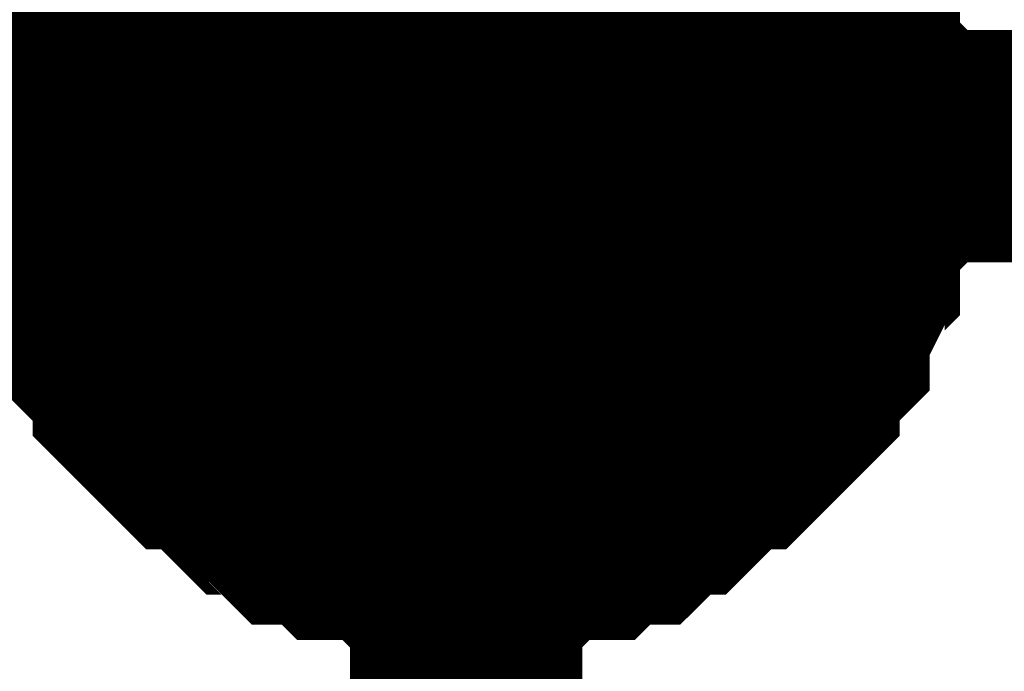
# Model space of a CAD drawing. Header units: inches. Extents: x 0 to 292, y 0 to 193.
# Tile 62 of 256: x 76.755 to 78.025, y 91.145 to 91.986. Entities that reach past the tile are written whole.
import ezdxf

# ---------------------------------------------------------------- set-up
doc = ezdxf.new("R2010")
doc.units = ezdxf.units.IN
doc.layers.add('Sheet', color=255, linetype='Continuous')

msp = doc.modelspace()

# ---------------------------------------------------------------- linework, layer by layer
at = {"layer": 'Sheet'}
msp.add_lwpolyline([(77.042, 91.824, 0.508, 0.508, 1), (77.55, 91.824, 0.508, 0.508, 1)], format="xyseb", close=True, dxfattribs=at)
for points in [[(76.8243, 91.8226, 0.2997, 0.2997, 0), (76.8243, 91.8421, 0.2997, 0.2997, 0), (76.8243, 91.8811, 0.2997, 0.2997, 0), (76.8243, 91.9006, 0.2997, 0.2997, 0), (76.8438, 91.9201, 0.2997, 0.2997, 0), (76.8438, 91.9396, 0.2997, 0.2997, 0), (76.8438, 91.9786, 0.2997, 0.2997, 0), (76.8633, 91.9981, 0.2997, 0.2997, 0), (76.8633, 92.0176, 0.2997, 0.2997, 0), (76.8828, 92.037, 0.2997, 0.2997, 0), (76.8828, 92.0565, 0.2997, 0.2997, 0), (76.9023, 92.076, 0.2997, 0.2997, 0), (76.9217, 92.0955, 0.2997, 0.2997, 0), (76.9217, 92.115, 0.2997, 0.2997, 0), (76.9412, 92.1345, 0.2997, 0.2997, 0), (76.9607, 92.154, 0.2997, 0.2997, 0)], [(76.8243, 91.8226, 0.2997, 0.2997, 0), (76.8243, 91.8421, 0.2997, 0.2997, 0), (76.8243, 91.8811, 0.2997, 0.2997, 0), (76.8243, 91.9006, 0.2997, 0.2997, 0), (76.8438, 91.9201, 0.2997, 0.2997, 0), (76.8438, 91.9396, 0.2997, 0.2997, 0), (76.8438, 91.9786, 0.2997, 0.2997, 0), (76.8633, 91.9981, 0.2997, 0.2997, 0), (76.8633, 92.0176, 0.2997, 0.2997, 0), (76.8828, 92.037, 0.2997, 0.2997, 0), (76.8828, 92.0565, 0.2997, 0.2997, 0), (76.9023, 92.076, 0.2997, 0.2997, 0), (76.9217, 92.0955, 0.2997, 0.2997, 0), (76.9217, 92.115, 0.2997, 0.2997, 0), (76.9412, 92.1345, 0.2997, 0.2997, 0), (76.9607, 92.154, 0.2997, 0.2997, 0)], [(76.8243, 91.8226, 0.2997, 0.2997, 0), (76.8243, 91.8421, 0.2997, 0.2997, 0), (76.8243, 91.8811, 0.2997, 0.2997, 0), (76.8243, 91.9006, 0.2997, 0.2997, 0), (76.8438, 91.9201, 0.2997, 0.2997, 0), (76.8438, 91.9396, 0.2997, 0.2997, 0), (76.8438, 91.9786, 0.2997, 0.2997, 0), (76.8633, 91.9981, 0.2997, 0.2997, 0), (76.8633, 92.0176, 0.2997, 0.2997, 0), (76.8828, 92.037, 0.2997, 0.2997, 0), (76.8828, 92.0565, 0.2997, 0.2997, 0), (76.9023, 92.076, 0.2997, 0.2997, 0), (76.9217, 92.0955, 0.2997, 0.2997, 0), (76.9217, 92.115, 0.2997, 0.2997, 0), (76.9412, 92.1345, 0.2997, 0.2997, 0), (76.9607, 92.154, 0.2997, 0.2997, 0)], [(76.8243, 91.8226, 0.2997, 0.2997, 0), (76.8243, 91.8421, 0.2997, 0.2997, 0), (76.8243, 91.8811, 0.2997, 0.2997, 0), (76.8243, 91.9006, 0.2997, 0.2997, 0), (76.8438, 91.9201, 0.2997, 0.2997, 0), (76.8438, 91.9396, 0.2997, 0.2997, 0), (76.8438, 91.9786, 0.2997, 0.2997, 0), (76.8633, 91.9981, 0.2997, 0.2997, 0), (76.8633, 92.0176, 0.2997, 0.2997, 0), (76.8828, 92.037, 0.2997, 0.2997, 0), (76.8828, 92.0565, 0.2997, 0.2997, 0), (76.9023, 92.076, 0.2997, 0.2997, 0), (76.9217, 92.0955, 0.2997, 0.2997, 0), (76.9217, 92.115, 0.2997, 0.2997, 0), (76.9412, 92.1345, 0.2997, 0.2997, 0), (76.9607, 92.154, 0.2997, 0.2997, 0)], [(77.7011, 92.154, 0.2997, 0.2997, 0), (77.7206, 92.1345, 0.2997, 0.2997, 0), (77.7401, 92.115, 0.2997, 0.2997, 0), (77.7401, 92.0955, 0.2997, 0.2997, 0), (77.7595, 92.076, 0.2997, 0.2997, 0), (77.779, 92.0565, 0.2997, 0.2997, 0), (77.779, 92.037, 0.2997, 0.2997, 0), (77.7985, 92.0176, 0.2997, 0.2997, 0), (77.7985, 91.9981, 0.2997, 0.2997, 0), (77.818, 91.9786, 0.2997, 0.2997, 0), (77.818, 91.9396, 0.2997, 0.2997, 0), (77.818, 91.9201, 0.2997, 0.2997, 0), (77.8375, 91.9006, 0.2997, 0.2997, 0), (77.8375, 91.8811, 0.2997, 0.2997, 0), (77.8375, 91.8421, 0.2997, 0.2997, 0), (77.8375, 91.8226, 0.2997, 0.2997, 0)], [(77.7011, 92.154, 0.2997, 0.2997, 0), (77.7206, 92.1345, 0.2997, 0.2997, 0), (77.7401, 92.115, 0.2997, 0.2997, 0), (77.7401, 92.0955, 0.2997, 0.2997, 0), (77.7595, 92.076, 0.2997, 0.2997, 0), (77.779, 92.0565, 0.2997, 0.2997, 0), (77.779, 92.037, 0.2997, 0.2997, 0), (77.7985, 92.0176, 0.2997, 0.2997, 0), (77.7985, 91.9981, 0.2997, 0.2997, 0), (77.818, 91.9786, 0.2997, 0.2997, 0), (77.818, 91.9396, 0.2997, 0.2997, 0), (77.818, 91.9201, 0.2997, 0.2997, 0), (77.8375, 91.9006, 0.2997, 0.2997, 0), (77.8375, 91.8811, 0.2997, 0.2997, 0), (77.8375, 91.8421, 0.2997, 0.2997, 0), (77.8375, 91.8226, 0.2997, 0.2997, 0)], [(77.7011, 92.154, 0.2997, 0.2997, 0), (77.7206, 92.1345, 0.2997, 0.2997, 0), (77.7401, 92.115, 0.2997, 0.2997, 0), (77.7401, 92.0955, 0.2997, 0.2997, 0), (77.7595, 92.076, 0.2997, 0.2997, 0), (77.779, 92.0565, 0.2997, 0.2997, 0), (77.779, 92.037, 0.2997, 0.2997, 0), (77.7985, 92.0176, 0.2997, 0.2997, 0), (77.7985, 91.9981, 0.2997, 0.2997, 0), (77.818, 91.9786, 0.2997, 0.2997, 0), (77.818, 91.9396, 0.2997, 0.2997, 0), (77.818, 91.9201, 0.2997, 0.2997, 0), (77.8375, 91.9006, 0.2997, 0.2997, 0), (77.8375, 91.8811, 0.2997, 0.2997, 0), (77.8375, 91.8421, 0.2997, 0.2997, 0), (77.8375, 91.8226, 0.2997, 0.2997, 0)], [(77.7011, 92.154, 0.2997, 0.2997, 0), (77.7206, 92.1345, 0.2997, 0.2997, 0), (77.7401, 92.115, 0.2997, 0.2997, 0), (77.7401, 92.0955, 0.2997, 0.2997, 0), (77.7595, 92.076, 0.2997, 0.2997, 0), (77.779, 92.0565, 0.2997, 0.2997, 0), (77.779, 92.037, 0.2997, 0.2997, 0), (77.7985, 92.0176, 0.2997, 0.2997, 0), (77.7985, 91.9981, 0.2997, 0.2997, 0), (77.818, 91.9786, 0.2997, 0.2997, 0), (77.818, 91.9396, 0.2997, 0.2997, 0), (77.818, 91.9201, 0.2997, 0.2997, 0), (77.8375, 91.9006, 0.2997, 0.2997, 0), (77.8375, 91.8811, 0.2997, 0.2997, 0), (77.8375, 91.8421, 0.2997, 0.2997, 0), (77.8375, 91.8226, 0.2997, 0.2997, 0)], [(76.8243, 91.8226, 0.0991, 0.0991, 0), (76.8243, 91.8421, 0.0991, 0.0991, 0), (76.8243, 91.8811, 0.0991, 0.0991, 0), (76.8243, 91.9006, 0.0991, 0.0991, 0), (76.8438, 91.9201, 0.0991, 0.0991, 0), (76.8438, 91.9396, 0.0991, 0.0991, 0), (76.8438, 91.9786, 0.0991, 0.0991, 0), (76.8633, 91.9981, 0.0991, 0.0991, 0), (76.8633, 92.0176, 0.0991, 0.0991, 0), (76.8828, 92.037, 0.0991, 0.0991, 0)], [(76.8243, 91.8226, 0.0991, 0.0991, 0), (76.8243, 91.8421, 0.0991, 0.0991, 0), (76.8243, 91.8811, 0.0991, 0.0991, 0), (76.8243, 91.9006, 0.0991, 0.0991, 0), (76.8438, 91.9201, 0.0991, 0.0991, 0), (76.8438, 91.9396, 0.0991, 0.0991, 0), (76.8438, 91.9786, 0.0991, 0.0991, 0), (76.8633, 91.9981, 0.0991, 0.0991, 0), (76.8633, 92.0176, 0.0991, 0.0991, 0), (76.8828, 92.037, 0.0991, 0.0991, 0)], [(76.8243, 91.8226, 0.0991, 0.0991, 0), (76.8243, 91.8421, 0.0991, 0.0991, 0), (76.8243, 91.8811, 0.0991, 0.0991, 0), (76.8243, 91.9006, 0.0991, 0.0991, 0), (76.8438, 91.9201, 0.0991, 0.0991, 0), (76.8438, 91.9396, 0.0991, 0.0991, 0), (76.8438, 91.9786, 0.0991, 0.0991, 0), (76.8633, 91.9981, 0.0991, 0.0991, 0), (76.8633, 92.0176, 0.0991, 0.0991, 0), (76.8828, 92.037, 0.0991, 0.0991, 0)], [(76.8243, 91.8226, 0.0991, 0.0991, 0), (76.8243, 91.8421, 0.0991, 0.0991, 0), (76.8243, 91.8811, 0.0991, 0.0991, 0), (76.8243, 91.9006, 0.0991, 0.0991, 0), (76.8438, 91.9201, 0.0991, 0.0991, 0), (76.8438, 91.9396, 0.0991, 0.0991, 0), (76.8438, 91.9786, 0.0991, 0.0991, 0), (76.8633, 91.9981, 0.0991, 0.0991, 0), (76.8633, 92.0176, 0.0991, 0.0991, 0), (76.8828, 92.037, 0.0991, 0.0991, 0)], [(77.779, 92.037, 0.0991, 0.0991, 0), (77.7985, 92.0176, 0.0991, 0.0991, 0), (77.7985, 91.9981, 0.0991, 0.0991, 0), (77.818, 91.9786, 0.0991, 0.0991, 0), (77.818, 91.9396, 0.0991, 0.0991, 0), (77.818, 91.9201, 0.0991, 0.0991, 0), (77.8375, 91.9006, 0.0991, 0.0991, 0), (77.8375, 91.8811, 0.0991, 0.0991, 0), (77.8375, 91.8421, 0.0991, 0.0991, 0), (77.8375, 91.8226, 0.0991, 0.0991, 0)], [(77.779, 92.037, 0.0991, 0.0991, 0), (77.7985, 92.0176, 0.0991, 0.0991, 0), (77.7985, 91.9981, 0.0991, 0.0991, 0), (77.818, 91.9786, 0.0991, 0.0991, 0), (77.818, 91.9396, 0.0991, 0.0991, 0), (77.818, 91.9201, 0.0991, 0.0991, 0), (77.8375, 91.9006, 0.0991, 0.0991, 0), (77.8375, 91.8811, 0.0991, 0.0991, 0), (77.8375, 91.8421, 0.0991, 0.0991, 0), (77.8375, 91.8226, 0.0991, 0.0991, 0)], [(77.779, 92.037, 0.0991, 0.0991, 0), (77.7985, 92.0176, 0.0991, 0.0991, 0), (77.7985, 91.9981, 0.0991, 0.0991, 0), (77.818, 91.9786, 0.0991, 0.0991, 0), (77.818, 91.9396, 0.0991, 0.0991, 0), (77.818, 91.9201, 0.0991, 0.0991, 0), (77.8375, 91.9006, 0.0991, 0.0991, 0), (77.8375, 91.8811, 0.0991, 0.0991, 0), (77.8375, 91.8421, 0.0991, 0.0991, 0), (77.8375, 91.8226, 0.0991, 0.0991, 0)], [(77.779, 92.037, 0.0991, 0.0991, 0), (77.7985, 92.0176, 0.0991, 0.0991, 0), (77.7985, 91.9981, 0.0991, 0.0991, 0), (77.818, 91.9786, 0.0991, 0.0991, 0), (77.818, 91.9396, 0.0991, 0.0991, 0), (77.818, 91.9201, 0.0991, 0.0991, 0), (77.8375, 91.9006, 0.0991, 0.0991, 0), (77.8375, 91.8811, 0.0991, 0.0991, 0), (77.8375, 91.8421, 0.0991, 0.0991, 0), (77.8375, 91.8226, 0.0991, 0.0991, 0)], [(60.8282, 91.8226, 0.2997, 0.2997, 0), (77.3309, 91.8226, 0.2997, 0.2997, 0), (77.3309, 87.2812, 0.2997, 0.2997, 0)], [(77.3309, 91.3159, 0.2997, 0.2997, 0), (77.3114, 91.3159, 0.2997, 0.2997, 0), (77.2725, 91.3159, 0.2997, 0.2997, 0), (77.253, 91.3159, 0.2997, 0.2997, 0), (77.2335, 91.3354, 0.2997, 0.2997, 0), (77.214, 91.3354, 0.2997, 0.2997, 0), (77.175, 91.3354, 0.2997, 0.2997, 0), (77.1555, 91.3549, 0.2997, 0.2997, 0), (77.1361, 91.3549, 0.2997, 0.2997, 0), (77.1166, 91.3549, 0.2997, 0.2997, 0), (77.0971, 91.3743, 0.2997, 0.2997, 0), (77.0776, 91.3938, 0.2997, 0.2997, 0), (77.0581, 91.3938, 0.2997, 0.2997, 0), (77.0386, 91.4133, 0.2997, 0.2997, 0), (77.0192, 91.4328, 0.2997, 0.2997, 0), (76.9997, 91.4523, 0.2997, 0.2997, 0), (76.9802, 91.4523, 0.2997, 0.2997, 0), (76.9607, 91.4718, 0.2997, 0.2997, 0), (76.9412, 91.4913, 0.2997, 0.2997, 0), (76.9217, 91.5108, 0.2997, 0.2997, 0), (76.9217, 91.5303, 0.2997, 0.2997, 0), (76.9023, 91.5498, 0.2997, 0.2997, 0), (76.8828, 91.5693, 0.2997, 0.2997, 0), (76.8828, 91.5887, 0.2997, 0.2997, 0), (76.8633, 91.6277, 0.2997, 0.2997, 0), (76.8633, 91.6472, 0.2997, 0.2997, 0), (76.8438, 91.6667, 0.2997, 0.2997, 0), (76.8438, 91.6862, 0.2997, 0.2997, 0), (76.8438, 91.7252, 0.2997, 0.2997, 0), (76.8243, 91.7447, 0.2997, 0.2997, 0), (76.8243, 91.7642, 0.2997, 0.2997, 0), (76.8243, 91.8032, 0.2997, 0.2997, 0), (76.8243, 91.8226, 0.2997, 0.2997, 0)], [(76.8243, 91.8226, 0.2997, 0.2997, 0), (76.8243, 91.8226, 0.2997, 0.2997, 0)], [(77.3309, 91.3159, 0.2997, 0.2997, 0), (77.3114, 91.3159, 0.2997, 0.2997, 0), (77.2725, 91.3159, 0.2997, 0.2997, 0), (77.253, 91.3159, 0.2997, 0.2997, 0), (77.2335, 91.3354, 0.2997, 0.2997, 0), (77.214, 91.3354, 0.2997, 0.2997, 0), (77.175, 91.3354, 0.2997, 0.2997, 0), (77.1555, 91.3549, 0.2997, 0.2997, 0), (77.1361, 91.3549, 0.2997, 0.2997, 0), (77.1166, 91.3549, 0.2997, 0.2997, 0), (77.0971, 91.3743, 0.2997, 0.2997, 0), (77.0776, 91.3938, 0.2997, 0.2997, 0), (77.0581, 91.3938, 0.2997, 0.2997, 0), (77.0386, 91.4133, 0.2997, 0.2997, 0), (77.0192, 91.4328, 0.2997, 0.2997, 0), (76.9997, 91.4523, 0.2997, 0.2997, 0), (76.9802, 91.4523, 0.2997, 0.2997, 0), (76.9607, 91.4718, 0.2997, 0.2997, 0), (76.9412, 91.4913, 0.2997, 0.2997, 0), (76.9217, 91.5108, 0.2997, 0.2997, 0), (76.9217, 91.5303, 0.2997, 0.2997, 0), (76.9023, 91.5498, 0.2997, 0.2997, 0), (76.8828, 91.5693, 0.2997, 0.2997, 0), (76.8828, 91.5887, 0.2997, 0.2997, 0), (76.8633, 91.6277, 0.2997, 0.2997, 0), (76.8633, 91.6472, 0.2997, 0.2997, 0), (76.8438, 91.6667, 0.2997, 0.2997, 0), (76.8438, 91.6862, 0.2997, 0.2997, 0), (76.8438, 91.7252, 0.2997, 0.2997, 0), (76.8243, 91.7447, 0.2997, 0.2997, 0), (76.8243, 91.7642, 0.2997, 0.2997, 0), (76.8243, 91.8032, 0.2997, 0.2997, 0), (76.8243, 91.8226, 0.2997, 0.2997, 0)], [(76.8243, 91.8226, 0.2997, 0.2997, 0), (76.8243, 91.8226, 0.2997, 0.2997, 0)], [(77.3309, 91.3159, 0.2997, 0.2997, 0), (77.3114, 91.3159, 0.2997, 0.2997, 0), (77.2725, 91.3159, 0.2997, 0.2997, 0), (77.253, 91.3159, 0.2997, 0.2997, 0), (77.2335, 91.3354, 0.2997, 0.2997, 0), (77.214, 91.3354, 0.2997, 0.2997, 0), (77.175, 91.3354, 0.2997, 0.2997, 0), (77.1555, 91.3549, 0.2997, 0.2997, 0), (77.1361, 91.3549, 0.2997, 0.2997, 0), (77.1166, 91.3549, 0.2997, 0.2997, 0), (77.0971, 91.3743, 0.2997, 0.2997, 0), (77.0776, 91.3938, 0.2997, 0.2997, 0), (77.0581, 91.3938, 0.2997, 0.2997, 0), (77.0386, 91.4133, 0.2997, 0.2997, 0), (77.0192, 91.4328, 0.2997, 0.2997, 0), (76.9997, 91.4523, 0.2997, 0.2997, 0), (76.9802, 91.4523, 0.2997, 0.2997, 0), (76.9607, 91.4718, 0.2997, 0.2997, 0), (76.9412, 91.4913, 0.2997, 0.2997, 0), (76.9217, 91.5108, 0.2997, 0.2997, 0), (76.9217, 91.5303, 0.2997, 0.2997, 0), (76.9023, 91.5498, 0.2997, 0.2997, 0), (76.8828, 91.5693, 0.2997, 0.2997, 0), (76.8828, 91.5887, 0.2997, 0.2997, 0), (76.8633, 91.6277, 0.2997, 0.2997, 0), (76.8633, 91.6472, 0.2997, 0.2997, 0), (76.8438, 91.6667, 0.2997, 0.2997, 0), (76.8438, 91.6862, 0.2997, 0.2997, 0), (76.8438, 91.7252, 0.2997, 0.2997, 0), (76.8243, 91.7447, 0.2997, 0.2997, 0), (76.8243, 91.7642, 0.2997, 0.2997, 0), (76.8243, 91.8032, 0.2997, 0.2997, 0), (76.8243, 91.8226, 0.2997, 0.2997, 0)], [(76.8243, 91.8226, 0.2997, 0.2997, 0), (76.8243, 91.8226, 0.2997, 0.2997, 0)], [(77.3309, 91.3159, 0.2997, 0.2997, 0), (77.3114, 91.3159, 0.2997, 0.2997, 0), (77.2725, 91.3159, 0.2997, 0.2997, 0), (77.253, 91.3159, 0.2997, 0.2997, 0), (77.2335, 91.3354, 0.2997, 0.2997, 0), (77.214, 91.3354, 0.2997, 0.2997, 0), (77.175, 91.3354, 0.2997, 0.2997, 0), (77.1555, 91.3549, 0.2997, 0.2997, 0), (77.1361, 91.3549, 0.2997, 0.2997, 0), (77.1166, 91.3549, 0.2997, 0.2997, 0), (77.0971, 91.3743, 0.2997, 0.2997, 0), (77.0776, 91.3938, 0.2997, 0.2997, 0), (77.0581, 91.3938, 0.2997, 0.2997, 0), (77.0386, 91.4133, 0.2997, 0.2997, 0), (77.0192, 91.4328, 0.2997, 0.2997, 0), (76.9997, 91.4523, 0.2997, 0.2997, 0), (76.9802, 91.4523, 0.2997, 0.2997, 0), (76.9607, 91.4718, 0.2997, 0.2997, 0), (76.9412, 91.4913, 0.2997, 0.2997, 0), (76.9217, 91.5108, 0.2997, 0.2997, 0), (76.9217, 91.5303, 0.2997, 0.2997, 0), (76.9023, 91.5498, 0.2997, 0.2997, 0), (76.8828, 91.5693, 0.2997, 0.2997, 0), (76.8828, 91.5887, 0.2997, 0.2997, 0), (76.8633, 91.6277, 0.2997, 0.2997, 0), (76.8633, 91.6472, 0.2997, 0.2997, 0), (76.8438, 91.6667, 0.2997, 0.2997, 0), (76.8438, 91.6862, 0.2997, 0.2997, 0), (76.8438, 91.7252, 0.2997, 0.2997, 0), (76.8243, 91.7447, 0.2997, 0.2997, 0), (76.8243, 91.7642, 0.2997, 0.2997, 0), (76.8243, 91.8032, 0.2997, 0.2997, 0), (76.8243, 91.8226, 0.2997, 0.2997, 0)], [(76.8243, 91.8226, 0.2997, 0.2997, 0), (76.8243, 91.8226, 0.2997, 0.2997, 0)], [(77.3309, 91.8226, 0.2997, 0.2997, 0), (88.3782, 91.8226, 0.2997, 0.2997, 0), (88.3782, 91.8226, 0.2997, 0.2997, 0)], [(77.8375, 91.8226, 0.2997, 0.2997, 0), (77.8375, 91.8032, 0.2997, 0.2997, 0), (77.8375, 91.7642, 0.2997, 0.2997, 0), (77.8375, 91.7447, 0.2997, 0.2997, 0), (77.818, 91.7252, 0.2997, 0.2997, 0), (77.818, 91.6862, 0.2997, 0.2997, 0), (77.818, 91.6667, 0.2997, 0.2997, 0), (77.7985, 91.6472, 0.2997, 0.2997, 0), (77.7985, 91.6277, 0.2997, 0.2997, 0), (77.779, 91.5887, 0.2997, 0.2997, 0), (77.779, 91.5693, 0.2997, 0.2997, 0), (77.7595, 91.5498, 0.2997, 0.2997, 0), (77.7401, 91.5303, 0.2997, 0.2997, 0), (77.7401, 91.5108, 0.2997, 0.2997, 0), (77.7206, 91.4913, 0.2997, 0.2997, 0), (77.7011, 91.4718, 0.2997, 0.2997, 0), (77.6816, 91.4523, 0.2997, 0.2997, 0), (77.6621, 91.4523, 0.2997, 0.2997, 0), (77.6426, 91.4328, 0.2997, 0.2997, 0), (77.6232, 91.4133, 0.2997, 0.2997, 0), (77.6037, 91.3938, 0.2997, 0.2997, 0), (77.5842, 91.3938, 0.2997, 0.2997, 0), (77.5647, 91.3743, 0.2997, 0.2997, 0), (77.5452, 91.3549, 0.2997, 0.2997, 0), (77.5257, 91.3549, 0.2997, 0.2997, 0), (77.5063, 91.3549, 0.2997, 0.2997, 0), (77.4868, 91.3354, 0.2997, 0.2997, 0), (77.4478, 91.3354, 0.2997, 0.2997, 0), (77.4283, 91.3354, 0.2997, 0.2997, 0), (77.4088, 91.3159, 0.2997, 0.2997, 0), (77.3894, 91.3159, 0.2997, 0.2997, 0), (77.3504, 91.3159, 0.2997, 0.2997, 0), (77.3309, 91.3159, 0.2997, 0.2997, 0)], [(77.8375, 91.8226, 0.2997, 0.2997, 0), (77.8375, 91.8032, 0.2997, 0.2997, 0), (77.8375, 91.7642, 0.2997, 0.2997, 0), (77.8375, 91.7447, 0.2997, 0.2997, 0), (77.818, 91.7252, 0.2997, 0.2997, 0), (77.818, 91.6862, 0.2997, 0.2997, 0), (77.818, 91.6667, 0.2997, 0.2997, 0), (77.7985, 91.6472, 0.2997, 0.2997, 0), (77.7985, 91.6277, 0.2997, 0.2997, 0), (77.779, 91.5887, 0.2997, 0.2997, 0), (77.779, 91.5693, 0.2997, 0.2997, 0), (77.7595, 91.5498, 0.2997, 0.2997, 0), (77.7401, 91.5303, 0.2997, 0.2997, 0), (77.7401, 91.5108, 0.2997, 0.2997, 0), (77.7206, 91.4913, 0.2997, 0.2997, 0), (77.7011, 91.4718, 0.2997, 0.2997, 0), (77.6816, 91.4523, 0.2997, 0.2997, 0), (77.6621, 91.4523, 0.2997, 0.2997, 0), (77.6426, 91.4328, 0.2997, 0.2997, 0), (77.6232, 91.4133, 0.2997, 0.2997, 0), (77.6037, 91.3938, 0.2997, 0.2997, 0), (77.5842, 91.3938, 0.2997, 0.2997, 0), (77.5647, 91.3743, 0.2997, 0.2997, 0), (77.5452, 91.3549, 0.2997, 0.2997, 0), (77.5257, 91.3549, 0.2997, 0.2997, 0), (77.5063, 91.3549, 0.2997, 0.2997, 0), (77.4868, 91.3354, 0.2997, 0.2997, 0), (77.4478, 91.3354, 0.2997, 0.2997, 0), (77.4283, 91.3354, 0.2997, 0.2997, 0), (77.4088, 91.3159, 0.2997, 0.2997, 0), (77.3894, 91.3159, 0.2997, 0.2997, 0), (77.3504, 91.3159, 0.2997, 0.2997, 0), (77.3309, 91.3159, 0.2997, 0.2997, 0)], [(77.8375, 91.8226, 0.2997, 0.2997, 0), (77.8375, 91.8032, 0.2997, 0.2997, 0), (77.8375, 91.7642, 0.2997, 0.2997, 0), (77.8375, 91.7447, 0.2997, 0.2997, 0), (77.818, 91.7252, 0.2997, 0.2997, 0), (77.818, 91.6862, 0.2997, 0.2997, 0), (77.818, 91.6667, 0.2997, 0.2997, 0), (77.7985, 91.6472, 0.2997, 0.2997, 0), (77.7985, 91.6277, 0.2997, 0.2997, 0), (77.779, 91.5887, 0.2997, 0.2997, 0), (77.779, 91.5693, 0.2997, 0.2997, 0), (77.7595, 91.5498, 0.2997, 0.2997, 0), (77.7401, 91.5303, 0.2997, 0.2997, 0), (77.7401, 91.5108, 0.2997, 0.2997, 0), (77.7206, 91.4913, 0.2997, 0.2997, 0), (77.7011, 91.4718, 0.2997, 0.2997, 0), (77.6816, 91.4523, 0.2997, 0.2997, 0), (77.6621, 91.4523, 0.2997, 0.2997, 0), (77.6426, 91.4328, 0.2997, 0.2997, 0), (77.6232, 91.4133, 0.2997, 0.2997, 0), (77.6037, 91.3938, 0.2997, 0.2997, 0), (77.5842, 91.3938, 0.2997, 0.2997, 0), (77.5647, 91.3743, 0.2997, 0.2997, 0), (77.5452, 91.3549, 0.2997, 0.2997, 0), (77.5257, 91.3549, 0.2997, 0.2997, 0), (77.5063, 91.3549, 0.2997, 0.2997, 0), (77.4868, 91.3354, 0.2997, 0.2997, 0), (77.4478, 91.3354, 0.2997, 0.2997, 0), (77.4283, 91.3354, 0.2997, 0.2997, 0), (77.4088, 91.3159, 0.2997, 0.2997, 0), (77.3894, 91.3159, 0.2997, 0.2997, 0), (77.3504, 91.3159, 0.2997, 0.2997, 0), (77.3309, 91.3159, 0.2997, 0.2997, 0)], [(77.8375, 91.8226, 0.2997, 0.2997, 0), (77.8375, 91.8032, 0.2997, 0.2997, 0), (77.8375, 91.7642, 0.2997, 0.2997, 0), (77.8375, 91.7447, 0.2997, 0.2997, 0), (77.818, 91.7252, 0.2997, 0.2997, 0), (77.818, 91.6862, 0.2997, 0.2997, 0), (77.818, 91.6667, 0.2997, 0.2997, 0), (77.7985, 91.6472, 0.2997, 0.2997, 0), (77.7985, 91.6277, 0.2997, 0.2997, 0), (77.779, 91.5887, 0.2997, 0.2997, 0), (77.779, 91.5693, 0.2997, 0.2997, 0), (77.7595, 91.5498, 0.2997, 0.2997, 0), (77.7401, 91.5303, 0.2997, 0.2997, 0), (77.7401, 91.5108, 0.2997, 0.2997, 0), (77.7206, 91.4913, 0.2997, 0.2997, 0), (77.7011, 91.4718, 0.2997, 0.2997, 0), (77.6816, 91.4523, 0.2997, 0.2997, 0), (77.6621, 91.4523, 0.2997, 0.2997, 0), (77.6426, 91.4328, 0.2997, 0.2997, 0), (77.6232, 91.4133, 0.2997, 0.2997, 0), (77.6037, 91.3938, 0.2997, 0.2997, 0), (77.5842, 91.3938, 0.2997, 0.2997, 0), (77.5647, 91.3743, 0.2997, 0.2997, 0), (77.5452, 91.3549, 0.2997, 0.2997, 0), (77.5257, 91.3549, 0.2997, 0.2997, 0), (77.5063, 91.3549, 0.2997, 0.2997, 0), (77.4868, 91.3354, 0.2997, 0.2997, 0), (77.4478, 91.3354, 0.2997, 0.2997, 0), (77.4283, 91.3354, 0.2997, 0.2997, 0), (77.4088, 91.3159, 0.2997, 0.2997, 0), (77.3894, 91.3159, 0.2997, 0.2997, 0), (77.3504, 91.3159, 0.2997, 0.2997, 0), (77.3309, 91.3159, 0.2997, 0.2997, 0)], [(77.8375, 91.8226, 0.2997, 0.2997, 0), (77.8375, 91.8226, 0.2997, 0.2997, 0), (77.8375, 91.8226, 0.2997, 0.2997, 0), (77.8375, 91.8226, 0.2997, 0.2997, 0), (77.8375, 91.8226, 0.2997, 0.2997, 0), (77.8375, 91.8226, 0.2997, 0.2997, 0), (77.8375, 91.8226, 0.2997, 0.2997, 0), (77.8375, 91.8226, 0.2997, 0.2997, 0), (77.8375, 91.8226, 0.2997, 0.2997, 0), (77.8375, 91.8226, 0.2997, 0.2997, 0), (77.8375, 91.8226, 0.2997, 0.2997, 0), (77.8375, 91.8226, 0.2997, 0.2997, 0), (77.8375, 91.8226, 0.2997, 0.2997, 0), (77.8375, 91.8226, 0.2997, 0.2997, 0), (77.8375, 91.8226, 0.2997, 0.2997, 0), (77.8375, 91.8226, 0.2997, 0.2997, 0), (77.8375, 91.8226, 0.2997, 0.2997, 0), (77.8375, 91.8226, 0.2997, 0.2997, 0), (77.8375, 91.8226, 0.2997, 0.2997, 0), (77.8375, 91.8226, 0.2997, 0.2997, 0), (77.8375, 91.8226, 0.2997, 0.2997, 0), (77.8375, 91.8226, 0.2997, 0.2997, 0), (77.8375, 91.8226, 0.2997, 0.2997, 0), (77.8375, 91.8226, 0.2997, 0.2997, 0), (77.8375, 91.8226, 0.2997, 0.2997, 0), (77.8375, 91.8226, 0.2997, 0.2997, 0), (77.8375, 91.8226, 0.2997, 0.2997, 0), (77.8375, 91.8226, 0.2997, 0.2997, 0), (77.8375, 91.8226, 0.2997, 0.2997, 0), (77.8375, 91.8226, 0.2997, 0.2997, 0), (77.8375, 91.8226, 0.2997, 0.2997, 0), (77.8375, 91.8226, 0.2997, 0.2997, 0), (77.8375, 91.8226, 0.2997, 0.2997, 0)], [(77.8375, 91.8226, 0.2997, 0.2997, 0), (77.8375, 91.8226, 0.2997, 0.2997, 0)], [(77.8375, 91.8226, 0.2997, 0.2997, 0), (77.8375, 91.8226, 0.2997, 0.2997, 0), (77.8375, 91.8226, 0.2997, 0.2997, 0), (77.8375, 91.8226, 0.2997, 0.2997, 0), (77.8375, 91.8226, 0.2997, 0.2997, 0), (77.8375, 91.8226, 0.2997, 0.2997, 0), (77.8375, 91.8226, 0.2997, 0.2997, 0), (77.8375, 91.8226, 0.2997, 0.2997, 0), (77.8375, 91.8226, 0.2997, 0.2997, 0), (77.8375, 91.8226, 0.2997, 0.2997, 0), (77.8375, 91.8226, 0.2997, 0.2997, 0), (77.8375, 91.8226, 0.2997, 0.2997, 0), (77.8375, 91.8226, 0.2997, 0.2997, 0), (77.8375, 91.8226, 0.2997, 0.2997, 0), (77.8375, 91.8226, 0.2997, 0.2997, 0), (77.8375, 91.8226, 0.2997, 0.2997, 0), (77.8375, 91.8226, 0.2997, 0.2997, 0), (77.8375, 91.8226, 0.2997, 0.2997, 0), (77.8375, 91.8226, 0.2997, 0.2997, 0), (77.8375, 91.8226, 0.2997, 0.2997, 0), (77.8375, 91.8226, 0.2997, 0.2997, 0), (77.8375, 91.8226, 0.2997, 0.2997, 0), (77.8375, 91.8226, 0.2997, 0.2997, 0), (77.8375, 91.8226, 0.2997, 0.2997, 0), (77.8375, 91.8226, 0.2997, 0.2997, 0), (77.8375, 91.8226, 0.2997, 0.2997, 0), (77.8375, 91.8226, 0.2997, 0.2997, 0), (77.8375, 91.8226, 0.2997, 0.2997, 0), (77.8375, 91.8226, 0.2997, 0.2997, 0), (77.8375, 91.8226, 0.2997, 0.2997, 0), (77.8375, 91.8226, 0.2997, 0.2997, 0), (77.8375, 91.8226, 0.2997, 0.2997, 0), (77.8375, 91.8226, 0.2997, 0.2997, 0)], [(77.8375, 91.8226, 0.2997, 0.2997, 0), (77.8375, 91.8226, 0.2997, 0.2997, 0)], [(77.8375, 91.8226, 0.2997, 0.2997, 0), (77.8375, 91.8226, 0.2997, 0.2997, 0), (77.8375, 91.8226, 0.2997, 0.2997, 0), (77.8375, 91.8226, 0.2997, 0.2997, 0), (77.8375, 91.8226, 0.2997, 0.2997, 0), (77.8375, 91.8226, 0.2997, 0.2997, 0), (77.8375, 91.8226, 0.2997, 0.2997, 0), (77.8375, 91.8226, 0.2997, 0.2997, 0), (77.8375, 91.8226, 0.2997, 0.2997, 0), (77.8375, 91.8226, 0.2997, 0.2997, 0), (77.8375, 91.8226, 0.2997, 0.2997, 0), (77.8375, 91.8226, 0.2997, 0.2997, 0), (77.8375, 91.8226, 0.2997, 0.2997, 0), (77.8375, 91.8226, 0.2997, 0.2997, 0), (77.8375, 91.8226, 0.2997, 0.2997, 0), (77.8375, 91.8226, 0.2997, 0.2997, 0), (77.8375, 91.8226, 0.2997, 0.2997, 0), (77.8375, 91.8226, 0.2997, 0.2997, 0), (77.8375, 91.8226, 0.2997, 0.2997, 0), (77.8375, 91.8226, 0.2997, 0.2997, 0), (77.8375, 91.8226, 0.2997, 0.2997, 0), (77.8375, 91.8226, 0.2997, 0.2997, 0), (77.8375, 91.8226, 0.2997, 0.2997, 0), (77.8375, 91.8226, 0.2997, 0.2997, 0), (77.8375, 91.8226, 0.2997, 0.2997, 0), (77.8375, 91.8226, 0.2997, 0.2997, 0), (77.8375, 91.8226, 0.2997, 0.2997, 0), (77.8375, 91.8226, 0.2997, 0.2997, 0), (77.8375, 91.8226, 0.2997, 0.2997, 0), (77.8375, 91.8226, 0.2997, 0.2997, 0), (77.8375, 91.8226, 0.2997, 0.2997, 0), (77.8375, 91.8226, 0.2997, 0.2997, 0), (77.8375, 91.8226, 0.2997, 0.2997, 0)], [(77.8375, 91.8226, 0.2997, 0.2997, 0), (77.8375, 91.8226, 0.2997, 0.2997, 0)], [(77.8375, 91.8226, 0.2997, 0.2997, 0), (77.8375, 91.8226, 0.2997, 0.2997, 0), (77.8375, 91.8226, 0.2997, 0.2997, 0), (77.8375, 91.8226, 0.2997, 0.2997, 0), (77.8375, 91.8226, 0.2997, 0.2997, 0), (77.8375, 91.8226, 0.2997, 0.2997, 0), (77.8375, 91.8226, 0.2997, 0.2997, 0), (77.8375, 91.8226, 0.2997, 0.2997, 0), (77.8375, 91.8226, 0.2997, 0.2997, 0), (77.8375, 91.8226, 0.2997, 0.2997, 0), (77.8375, 91.8226, 0.2997, 0.2997, 0), (77.8375, 91.8226, 0.2997, 0.2997, 0), (77.8375, 91.8226, 0.2997, 0.2997, 0), (77.8375, 91.8226, 0.2997, 0.2997, 0), (77.8375, 91.8226, 0.2997, 0.2997, 0), (77.8375, 91.8226, 0.2997, 0.2997, 0), (77.8375, 91.8226, 0.2997, 0.2997, 0), (77.8375, 91.8226, 0.2997, 0.2997, 0), (77.8375, 91.8226, 0.2997, 0.2997, 0), (77.8375, 91.8226, 0.2997, 0.2997, 0), (77.8375, 91.8226, 0.2997, 0.2997, 0), (77.8375, 91.8226, 0.2997, 0.2997, 0), (77.8375, 91.8226, 0.2997, 0.2997, 0), (77.8375, 91.8226, 0.2997, 0.2997, 0), (77.8375, 91.8226, 0.2997, 0.2997, 0), (77.8375, 91.8226, 0.2997, 0.2997, 0), (77.8375, 91.8226, 0.2997, 0.2997, 0), (77.8375, 91.8226, 0.2997, 0.2997, 0), (77.8375, 91.8226, 0.2997, 0.2997, 0), (77.8375, 91.8226, 0.2997, 0.2997, 0), (77.8375, 91.8226, 0.2997, 0.2997, 0), (77.8375, 91.8226, 0.2997, 0.2997, 0), (77.8375, 91.8226, 0.2997, 0.2997, 0)], [(77.8375, 91.8226, 0.2997, 0.2997, 0), (77.8375, 91.8226, 0.2997, 0.2997, 0)], [(77.3309, 91.3159, 0.0991, 0.0991, 0), (77.3114, 91.3159, 0.0991, 0.0991, 0), (77.2725, 91.3159, 0.0991, 0.0991, 0), (77.253, 91.3159, 0.0991, 0.0991, 0), (77.2335, 91.3354, 0.0991, 0.0991, 0), (77.214, 91.3354, 0.0991, 0.0991, 0), (77.175, 91.3354, 0.0991, 0.0991, 0), (77.1555, 91.3549, 0.0991, 0.0991, 0), (77.1361, 91.3549, 0.0991, 0.0991, 0), (77.1166, 91.3549, 0.0991, 0.0991, 0), (77.0971, 91.3743, 0.0991, 0.0991, 0), (77.0776, 91.3938, 0.0991, 0.0991, 0), (77.0581, 91.3938, 0.0991, 0.0991, 0), (77.0386, 91.4133, 0.0991, 0.0991, 0), (77.0192, 91.4328, 0.0991, 0.0991, 0), (76.9997, 91.4523, 0.0991, 0.0991, 0), (76.9802, 91.4523, 0.0991, 0.0991, 0), (76.9607, 91.4718, 0.0991, 0.0991, 0), (76.9412, 91.4913, 0.0991, 0.0991, 0), (76.9217, 91.5108, 0.0991, 0.0991, 0), (76.9217, 91.5303, 0.0991, 0.0991, 0), (76.9023, 91.5498, 0.0991, 0.0991, 0), (76.8828, 91.5693, 0.0991, 0.0991, 0), (76.8828, 91.5887, 0.0991, 0.0991, 0), (76.8633, 91.6277, 0.0991, 0.0991, 0), (76.8633, 91.6472, 0.0991, 0.0991, 0), (76.8438, 91.6667, 0.0991, 0.0991, 0), (76.8438, 91.6862, 0.0991, 0.0991, 0), (76.8438, 91.7252, 0.0991, 0.0991, 0), (76.8243, 91.7447, 0.0991, 0.0991, 0), (76.8243, 91.7642, 0.0991, 0.0991, 0), (76.8243, 91.8032, 0.0991, 0.0991, 0), (76.8243, 91.8226, 0.0991, 0.0991, 0)], [(76.8243, 91.8226, 0.0991, 0.0991, 0), (76.8243, 91.8226, 0.0991, 0.0991, 0)], [(77.3309, 91.3159, 0.0991, 0.0991, 0), (77.3114, 91.3159, 0.0991, 0.0991, 0), (77.2725, 91.3159, 0.0991, 0.0991, 0), (77.253, 91.3159, 0.0991, 0.0991, 0), (77.2335, 91.3354, 0.0991, 0.0991, 0), (77.214, 91.3354, 0.0991, 0.0991, 0), (77.175, 91.3354, 0.0991, 0.0991, 0), (77.1555, 91.3549, 0.0991, 0.0991, 0), (77.1361, 91.3549, 0.0991, 0.0991, 0), (77.1166, 91.3549, 0.0991, 0.0991, 0), (77.0971, 91.3743, 0.0991, 0.0991, 0), (77.0776, 91.3938, 0.0991, 0.0991, 0), (77.0581, 91.3938, 0.0991, 0.0991, 0), (77.0386, 91.4133, 0.0991, 0.0991, 0), (77.0192, 91.4328, 0.0991, 0.0991, 0), (76.9997, 91.4523, 0.0991, 0.0991, 0), (76.9802, 91.4523, 0.0991, 0.0991, 0), (76.9607, 91.4718, 0.0991, 0.0991, 0), (76.9412, 91.4913, 0.0991, 0.0991, 0), (76.9217, 91.5108, 0.0991, 0.0991, 0), (76.9217, 91.5303, 0.0991, 0.0991, 0), (76.9023, 91.5498, 0.0991, 0.0991, 0), (76.8828, 91.5693, 0.0991, 0.0991, 0), (76.8828, 91.5887, 0.0991, 0.0991, 0), (76.8633, 91.6277, 0.0991, 0.0991, 0), (76.8633, 91.6472, 0.0991, 0.0991, 0), (76.8438, 91.6667, 0.0991, 0.0991, 0), (76.8438, 91.6862, 0.0991, 0.0991, 0), (76.8438, 91.7252, 0.0991, 0.0991, 0), (76.8243, 91.7447, 0.0991, 0.0991, 0), (76.8243, 91.7642, 0.0991, 0.0991, 0), (76.8243, 91.8032, 0.0991, 0.0991, 0), (76.8243, 91.8226, 0.0991, 0.0991, 0)], [(76.8243, 91.8226, 0.0991, 0.0991, 0), (76.8243, 91.8226, 0.0991, 0.0991, 0)], [(77.3309, 91.3159, 0.0991, 0.0991, 0), (77.3114, 91.3159, 0.0991, 0.0991, 0), (77.2725, 91.3159, 0.0991, 0.0991, 0), (77.253, 91.3159, 0.0991, 0.0991, 0), (77.2335, 91.3354, 0.0991, 0.0991, 0), (77.214, 91.3354, 0.0991, 0.0991, 0), (77.175, 91.3354, 0.0991, 0.0991, 0), (77.1555, 91.3549, 0.0991, 0.0991, 0), (77.1361, 91.3549, 0.0991, 0.0991, 0), (77.1166, 91.3549, 0.0991, 0.0991, 0), (77.0971, 91.3743, 0.0991, 0.0991, 0), (77.0776, 91.3938, 0.0991, 0.0991, 0), (77.0581, 91.3938, 0.0991, 0.0991, 0), (77.0386, 91.4133, 0.0991, 0.0991, 0), (77.0192, 91.4328, 0.0991, 0.0991, 0), (76.9997, 91.4523, 0.0991, 0.0991, 0), (76.9802, 91.4523, 0.0991, 0.0991, 0), (76.9607, 91.4718, 0.0991, 0.0991, 0), (76.9412, 91.4913, 0.0991, 0.0991, 0), (76.9217, 91.5108, 0.0991, 0.0991, 0), (76.9217, 91.5303, 0.0991, 0.0991, 0), (76.9023, 91.5498, 0.0991, 0.0991, 0), (76.8828, 91.5693, 0.0991, 0.0991, 0), (76.8828, 91.5887, 0.0991, 0.0991, 0), (76.8633, 91.6277, 0.0991, 0.0991, 0), (76.8633, 91.6472, 0.0991, 0.0991, 0), (76.8438, 91.6667, 0.0991, 0.0991, 0), (76.8438, 91.6862, 0.0991, 0.0991, 0), (76.8438, 91.7252, 0.0991, 0.0991, 0), (76.8243, 91.7447, 0.0991, 0.0991, 0), (76.8243, 91.7642, 0.0991, 0.0991, 0), (76.8243, 91.8032, 0.0991, 0.0991, 0), (76.8243, 91.8226, 0.0991, 0.0991, 0)], [(76.8243, 91.8226, 0.0991, 0.0991, 0), (76.8243, 91.8226, 0.0991, 0.0991, 0)], [(77.3309, 91.3159, 0.0991, 0.0991, 0), (77.3114, 91.3159, 0.0991, 0.0991, 0), (77.2725, 91.3159, 0.0991, 0.0991, 0), (77.253, 91.3159, 0.0991, 0.0991, 0), (77.2335, 91.3354, 0.0991, 0.0991, 0), (77.214, 91.3354, 0.0991, 0.0991, 0), (77.175, 91.3354, 0.0991, 0.0991, 0), (77.1555, 91.3549, 0.0991, 0.0991, 0), (77.1361, 91.3549, 0.0991, 0.0991, 0), (77.1166, 91.3549, 0.0991, 0.0991, 0), (77.0971, 91.3743, 0.0991, 0.0991, 0), (77.0776, 91.3938, 0.0991, 0.0991, 0), (77.0581, 91.3938, 0.0991, 0.0991, 0), (77.0386, 91.4133, 0.0991, 0.0991, 0), (77.0192, 91.4328, 0.0991, 0.0991, 0), (76.9997, 91.4523, 0.0991, 0.0991, 0), (76.9802, 91.4523, 0.0991, 0.0991, 0), (76.9607, 91.4718, 0.0991, 0.0991, 0), (76.9412, 91.4913, 0.0991, 0.0991, 0), (76.9217, 91.5108, 0.0991, 0.0991, 0), (76.9217, 91.5303, 0.0991, 0.0991, 0), (76.9023, 91.5498, 0.0991, 0.0991, 0), (76.8828, 91.5693, 0.0991, 0.0991, 0), (76.8828, 91.5887, 0.0991, 0.0991, 0), (76.8633, 91.6277, 0.0991, 0.0991, 0), (76.8633, 91.6472, 0.0991, 0.0991, 0), (76.8438, 91.6667, 0.0991, 0.0991, 0), (76.8438, 91.6862, 0.0991, 0.0991, 0), (76.8438, 91.7252, 0.0991, 0.0991, 0), (76.8243, 91.7447, 0.0991, 0.0991, 0), (76.8243, 91.7642, 0.0991, 0.0991, 0), (76.8243, 91.8032, 0.0991, 0.0991, 0), (76.8243, 91.8226, 0.0991, 0.0991, 0)], [(76.8243, 91.8226, 0.0991, 0.0991, 0), (76.8243, 91.8226, 0.0991, 0.0991, 0)], [(77.8375, 91.8226, 0.0991, 0.0991, 0), (77.8375, 91.8032, 0.0991, 0.0991, 0), (77.8375, 91.7642, 0.0991, 0.0991, 0), (77.8375, 91.7447, 0.0991, 0.0991, 0), (77.818, 91.7252, 0.0991, 0.0991, 0), (77.818, 91.6862, 0.0991, 0.0991, 0), (77.818, 91.6667, 0.0991, 0.0991, 0), (77.7985, 91.6472, 0.0991, 0.0991, 0), (77.7985, 91.6277, 0.0991, 0.0991, 0), (77.779, 91.5887, 0.0991, 0.0991, 0), (77.779, 91.5693, 0.0991, 0.0991, 0), (77.7595, 91.5498, 0.0991, 0.0991, 0), (77.7401, 91.5303, 0.0991, 0.0991, 0), (77.7401, 91.5108, 0.0991, 0.0991, 0), (77.7206, 91.4913, 0.0991, 0.0991, 0), (77.7011, 91.4718, 0.0991, 0.0991, 0), (77.6816, 91.4523, 0.0991, 0.0991, 0), (77.6621, 91.4523, 0.0991, 0.0991, 0), (77.6426, 91.4328, 0.0991, 0.0991, 0), (77.6232, 91.4133, 0.0991, 0.0991, 0), (77.6037, 91.3938, 0.0991, 0.0991, 0), (77.5842, 91.3938, 0.0991, 0.0991, 0), (77.5647, 91.3743, 0.0991, 0.0991, 0), (77.5452, 91.3549, 0.0991, 0.0991, 0), (77.5257, 91.3549, 0.0991, 0.0991, 0), (77.5063, 91.3549, 0.0991, 0.0991, 0), (77.4868, 91.3354, 0.0991, 0.0991, 0), (77.4478, 91.3354, 0.0991, 0.0991, 0), (77.4283, 91.3354, 0.0991, 0.0991, 0), (77.4088, 91.3159, 0.0991, 0.0991, 0), (77.3894, 91.3159, 0.0991, 0.0991, 0), (77.3504, 91.3159, 0.0991, 0.0991, 0), (77.3309, 91.3159, 0.0991, 0.0991, 0)], [(77.8375, 91.8226, 0.0991, 0.0991, 0), (77.8375, 91.8032, 0.0991, 0.0991, 0), (77.8375, 91.7642, 0.0991, 0.0991, 0), (77.8375, 91.7447, 0.0991, 0.0991, 0), (77.818, 91.7252, 0.0991, 0.0991, 0), (77.818, 91.6862, 0.0991, 0.0991, 0), (77.818, 91.6667, 0.0991, 0.0991, 0), (77.7985, 91.6472, 0.0991, 0.0991, 0), (77.7985, 91.6277, 0.0991, 0.0991, 0), (77.779, 91.5887, 0.0991, 0.0991, 0), (77.779, 91.5693, 0.0991, 0.0991, 0), (77.7595, 91.5498, 0.0991, 0.0991, 0), (77.7401, 91.5303, 0.0991, 0.0991, 0), (77.7401, 91.5108, 0.0991, 0.0991, 0), (77.7206, 91.4913, 0.0991, 0.0991, 0), (77.7011, 91.4718, 0.0991, 0.0991, 0), (77.6816, 91.4523, 0.0991, 0.0991, 0), (77.6621, 91.4523, 0.0991, 0.0991, 0), (77.6426, 91.4328, 0.0991, 0.0991, 0), (77.6232, 91.4133, 0.0991, 0.0991, 0), (77.6037, 91.3938, 0.0991, 0.0991, 0), (77.5842, 91.3938, 0.0991, 0.0991, 0), (77.5647, 91.3743, 0.0991, 0.0991, 0), (77.5452, 91.3549, 0.0991, 0.0991, 0), (77.5257, 91.3549, 0.0991, 0.0991, 0), (77.5063, 91.3549, 0.0991, 0.0991, 0), (77.4868, 91.3354, 0.0991, 0.0991, 0), (77.4478, 91.3354, 0.0991, 0.0991, 0), (77.4283, 91.3354, 0.0991, 0.0991, 0), (77.4088, 91.3159, 0.0991, 0.0991, 0), (77.3894, 91.3159, 0.0991, 0.0991, 0), (77.3504, 91.3159, 0.0991, 0.0991, 0), (77.3309, 91.3159, 0.0991, 0.0991, 0)], [(77.8375, 91.8226, 0.0991, 0.0991, 0), (77.8375, 91.8032, 0.0991, 0.0991, 0), (77.8375, 91.7642, 0.0991, 0.0991, 0), (77.8375, 91.7447, 0.0991, 0.0991, 0), (77.818, 91.7252, 0.0991, 0.0991, 0), (77.818, 91.6862, 0.0991, 0.0991, 0), (77.818, 91.6667, 0.0991, 0.0991, 0), (77.7985, 91.6472, 0.0991, 0.0991, 0), (77.7985, 91.6277, 0.0991, 0.0991, 0), (77.779, 91.5887, 0.0991, 0.0991, 0), (77.779, 91.5693, 0.0991, 0.0991, 0), (77.7595, 91.5498, 0.0991, 0.0991, 0), (77.7401, 91.5303, 0.0991, 0.0991, 0), (77.7401, 91.5108, 0.0991, 0.0991, 0), (77.7206, 91.4913, 0.0991, 0.0991, 0), (77.7011, 91.4718, 0.0991, 0.0991, 0), (77.6816, 91.4523, 0.0991, 0.0991, 0), (77.6621, 91.4523, 0.0991, 0.0991, 0), (77.6426, 91.4328, 0.0991, 0.0991, 0), (77.6232, 91.4133, 0.0991, 0.0991, 0), (77.6037, 91.3938, 0.0991, 0.0991, 0), (77.5842, 91.3938, 0.0991, 0.0991, 0), (77.5647, 91.3743, 0.0991, 0.0991, 0), (77.5452, 91.3549, 0.0991, 0.0991, 0), (77.5257, 91.3549, 0.0991, 0.0991, 0), (77.5063, 91.3549, 0.0991, 0.0991, 0), (77.4868, 91.3354, 0.0991, 0.0991, 0), (77.4478, 91.3354, 0.0991, 0.0991, 0), (77.4283, 91.3354, 0.0991, 0.0991, 0), (77.4088, 91.3159, 0.0991, 0.0991, 0), (77.3894, 91.3159, 0.0991, 0.0991, 0), (77.3504, 91.3159, 0.0991, 0.0991, 0), (77.3309, 91.3159, 0.0991, 0.0991, 0)], [(77.8375, 91.8226, 0.0991, 0.0991, 0), (77.8375, 91.8032, 0.0991, 0.0991, 0), (77.8375, 91.7642, 0.0991, 0.0991, 0), (77.8375, 91.7447, 0.0991, 0.0991, 0), (77.818, 91.7252, 0.0991, 0.0991, 0), (77.818, 91.6862, 0.0991, 0.0991, 0), (77.818, 91.6667, 0.0991, 0.0991, 0), (77.7985, 91.6472, 0.0991, 0.0991, 0), (77.7985, 91.6277, 0.0991, 0.0991, 0), (77.779, 91.5887, 0.0991, 0.0991, 0), (77.779, 91.5693, 0.0991, 0.0991, 0), (77.7595, 91.5498, 0.0991, 0.0991, 0), (77.7401, 91.5303, 0.0991, 0.0991, 0), (77.7401, 91.5108, 0.0991, 0.0991, 0), (77.7206, 91.4913, 0.0991, 0.0991, 0), (77.7011, 91.4718, 0.0991, 0.0991, 0), (77.6816, 91.4523, 0.0991, 0.0991, 0), (77.6621, 91.4523, 0.0991, 0.0991, 0), (77.6426, 91.4328, 0.0991, 0.0991, 0), (77.6232, 91.4133, 0.0991, 0.0991, 0), (77.6037, 91.3938, 0.0991, 0.0991, 0), (77.5842, 91.3938, 0.0991, 0.0991, 0), (77.5647, 91.3743, 0.0991, 0.0991, 0), (77.5452, 91.3549, 0.0991, 0.0991, 0), (77.5257, 91.3549, 0.0991, 0.0991, 0), (77.5063, 91.3549, 0.0991, 0.0991, 0), (77.4868, 91.3354, 0.0991, 0.0991, 0), (77.4478, 91.3354, 0.0991, 0.0991, 0), (77.4283, 91.3354, 0.0991, 0.0991, 0), (77.4088, 91.3159, 0.0991, 0.0991, 0), (77.3894, 91.3159, 0.0991, 0.0991, 0), (77.3504, 91.3159, 0.0991, 0.0991, 0), (77.3309, 91.3159, 0.0991, 0.0991, 0)], [(77.8375, 91.8226, 0.0991, 0.0991, 0), (77.8375, 91.8226, 0.0991, 0.0991, 0), (77.8375, 91.8226, 0.0991, 0.0991, 0), (77.8375, 91.8226, 0.0991, 0.0991, 0), (77.8375, 91.8226, 0.0991, 0.0991, 0), (77.8375, 91.8226, 0.0991, 0.0991, 0), (77.8375, 91.8226, 0.0991, 0.0991, 0), (77.8375, 91.8226, 0.0991, 0.0991, 0), (77.8375, 91.8226, 0.0991, 0.0991, 0), (77.8375, 91.8226, 0.0991, 0.0991, 0), (77.8375, 91.8226, 0.0991, 0.0991, 0), (77.8375, 91.8226, 0.0991, 0.0991, 0), (77.8375, 91.8226, 0.0991, 0.0991, 0), (77.8375, 91.8226, 0.0991, 0.0991, 0), (77.8375, 91.8226, 0.0991, 0.0991, 0), (77.8375, 91.8226, 0.0991, 0.0991, 0), (77.8375, 91.8226, 0.0991, 0.0991, 0), (77.8375, 91.8226, 0.0991, 0.0991, 0), (77.8375, 91.8226, 0.0991, 0.0991, 0), (77.8375, 91.8226, 0.0991, 0.0991, 0), (77.8375, 91.8226, 0.0991, 0.0991, 0), (77.8375, 91.8226, 0.0991, 0.0991, 0), (77.8375, 91.8226, 0.0991, 0.0991, 0), (77.8375, 91.8226, 0.0991, 0.0991, 0), (77.8375, 91.8226, 0.0991, 0.0991, 0), (77.8375, 91.8226, 0.0991, 0.0991, 0), (77.8375, 91.8226, 0.0991, 0.0991, 0), (77.8375, 91.8226, 0.0991, 0.0991, 0), (77.8375, 91.8226, 0.0991, 0.0991, 0), (77.8375, 91.8226, 0.0991, 0.0991, 0), (77.8375, 91.8226, 0.0991, 0.0991, 0), (77.8375, 91.8226, 0.0991, 0.0991, 0), (77.8375, 91.8226, 0.0991, 0.0991, 0)], [(77.8375, 91.8226, 0.0991, 0.0991, 0), (77.8375, 91.8226, 0.0991, 0.0991, 0)], [(77.8375, 91.8226, 0.0991, 0.0991, 0), (77.8375, 91.8226, 0.0991, 0.0991, 0), (77.8375, 91.8226, 0.0991, 0.0991, 0), (77.8375, 91.8226, 0.0991, 0.0991, 0), (77.8375, 91.8226, 0.0991, 0.0991, 0), (77.8375, 91.8226, 0.0991, 0.0991, 0), (77.8375, 91.8226, 0.0991, 0.0991, 0), (77.8375, 91.8226, 0.0991, 0.0991, 0), (77.8375, 91.8226, 0.0991, 0.0991, 0), (77.8375, 91.8226, 0.0991, 0.0991, 0), (77.8375, 91.8226, 0.0991, 0.0991, 0), (77.8375, 91.8226, 0.0991, 0.0991, 0), (77.8375, 91.8226, 0.0991, 0.0991, 0), (77.8375, 91.8226, 0.0991, 0.0991, 0), (77.8375, 91.8226, 0.0991, 0.0991, 0), (77.8375, 91.8226, 0.0991, 0.0991, 0), (77.8375, 91.8226, 0.0991, 0.0991, 0), (77.8375, 91.8226, 0.0991, 0.0991, 0), (77.8375, 91.8226, 0.0991, 0.0991, 0), (77.8375, 91.8226, 0.0991, 0.0991, 0), (77.8375, 91.8226, 0.0991, 0.0991, 0), (77.8375, 91.8226, 0.0991, 0.0991, 0), (77.8375, 91.8226, 0.0991, 0.0991, 0), (77.8375, 91.8226, 0.0991, 0.0991, 0), (77.8375, 91.8226, 0.0991, 0.0991, 0), (77.8375, 91.8226, 0.0991, 0.0991, 0), (77.8375, 91.8226, 0.0991, 0.0991, 0), (77.8375, 91.8226, 0.0991, 0.0991, 0), (77.8375, 91.8226, 0.0991, 0.0991, 0), (77.8375, 91.8226, 0.0991, 0.0991, 0), (77.8375, 91.8226, 0.0991, 0.0991, 0), (77.8375, 91.8226, 0.0991, 0.0991, 0), (77.8375, 91.8226, 0.0991, 0.0991, 0)], [(77.8375, 91.8226, 0.0991, 0.0991, 0), (77.8375, 91.8226, 0.0991, 0.0991, 0)], [(77.8375, 91.8226, 0.0991, 0.0991, 0), (77.8375, 91.8226, 0.0991, 0.0991, 0), (77.8375, 91.8226, 0.0991, 0.0991, 0), (77.8375, 91.8226, 0.0991, 0.0991, 0), (77.8375, 91.8226, 0.0991, 0.0991, 0), (77.8375, 91.8226, 0.0991, 0.0991, 0), (77.8375, 91.8226, 0.0991, 0.0991, 0), (77.8375, 91.8226, 0.0991, 0.0991, 0), (77.8375, 91.8226, 0.0991, 0.0991, 0), (77.8375, 91.8226, 0.0991, 0.0991, 0), (77.8375, 91.8226, 0.0991, 0.0991, 0), (77.8375, 91.8226, 0.0991, 0.0991, 0), (77.8375, 91.8226, 0.0991, 0.0991, 0), (77.8375, 91.8226, 0.0991, 0.0991, 0), (77.8375, 91.8226, 0.0991, 0.0991, 0), (77.8375, 91.8226, 0.0991, 0.0991, 0), (77.8375, 91.8226, 0.0991, 0.0991, 0), (77.8375, 91.8226, 0.0991, 0.0991, 0), (77.8375, 91.8226, 0.0991, 0.0991, 0), (77.8375, 91.8226, 0.0991, 0.0991, 0), (77.8375, 91.8226, 0.0991, 0.0991, 0), (77.8375, 91.8226, 0.0991, 0.0991, 0), (77.8375, 91.8226, 0.0991, 0.0991, 0), (77.8375, 91.8226, 0.0991, 0.0991, 0), (77.8375, 91.8226, 0.0991, 0.0991, 0), (77.8375, 91.8226, 0.0991, 0.0991, 0), (77.8375, 91.8226, 0.0991, 0.0991, 0), (77.8375, 91.8226, 0.0991, 0.0991, 0), (77.8375, 91.8226, 0.0991, 0.0991, 0), (77.8375, 91.8226, 0.0991, 0.0991, 0), (77.8375, 91.8226, 0.0991, 0.0991, 0), (77.8375, 91.8226, 0.0991, 0.0991, 0), (77.8375, 91.8226, 0.0991, 0.0991, 0)], [(77.8375, 91.8226, 0.0991, 0.0991, 0), (77.8375, 91.8226, 0.0991, 0.0991, 0)], [(77.8375, 91.8226, 0.0991, 0.0991, 0), (77.8375, 91.8226, 0.0991, 0.0991, 0), (77.8375, 91.8226, 0.0991, 0.0991, 0), (77.8375, 91.8226, 0.0991, 0.0991, 0), (77.8375, 91.8226, 0.0991, 0.0991, 0), (77.8375, 91.8226, 0.0991, 0.0991, 0), (77.8375, 91.8226, 0.0991, 0.0991, 0), (77.8375, 91.8226, 0.0991, 0.0991, 0), (77.8375, 91.8226, 0.0991, 0.0991, 0), (77.8375, 91.8226, 0.0991, 0.0991, 0), (77.8375, 91.8226, 0.0991, 0.0991, 0), (77.8375, 91.8226, 0.0991, 0.0991, 0), (77.8375, 91.8226, 0.0991, 0.0991, 0), (77.8375, 91.8226, 0.0991, 0.0991, 0), (77.8375, 91.8226, 0.0991, 0.0991, 0), (77.8375, 91.8226, 0.0991, 0.0991, 0), (77.8375, 91.8226, 0.0991, 0.0991, 0), (77.8375, 91.8226, 0.0991, 0.0991, 0), (77.8375, 91.8226, 0.0991, 0.0991, 0), (77.8375, 91.8226, 0.0991, 0.0991, 0), (77.8375, 91.8226, 0.0991, 0.0991, 0), (77.8375, 91.8226, 0.0991, 0.0991, 0), (77.8375, 91.8226, 0.0991, 0.0991, 0), (77.8375, 91.8226, 0.0991, 0.0991, 0), (77.8375, 91.8226, 0.0991, 0.0991, 0), (77.8375, 91.8226, 0.0991, 0.0991, 0), (77.8375, 91.8226, 0.0991, 0.0991, 0), (77.8375, 91.8226, 0.0991, 0.0991, 0), (77.8375, 91.8226, 0.0991, 0.0991, 0), (77.8375, 91.8226, 0.0991, 0.0991, 0), (77.8375, 91.8226, 0.0991, 0.0991, 0), (77.8375, 91.8226, 0.0991, 0.0991, 0), (77.8375, 91.8226, 0.0991, 0.0991, 0)], [(77.8375, 91.8226, 0.0991, 0.0991, 0), (77.8375, 91.8226, 0.0991, 0.0991, 0)]]:
    msp.add_lwpolyline(points, format="xyseb", dxfattribs=at)

doc.saveas('drawing.dxf')
